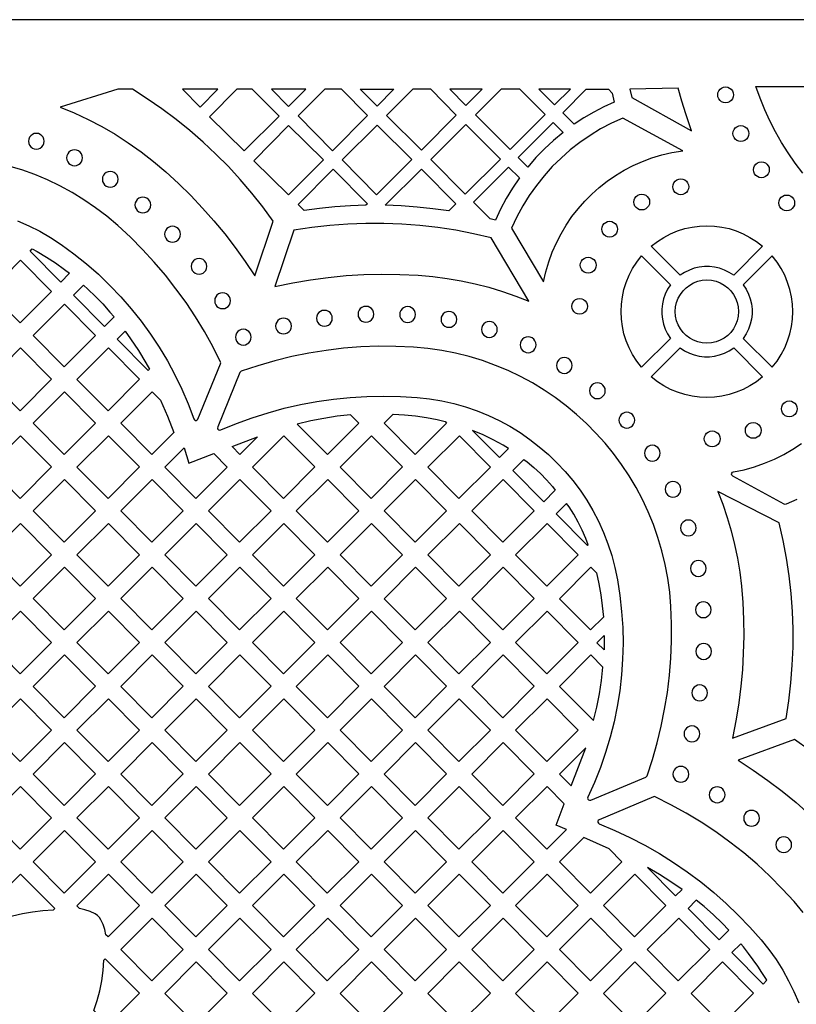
# Model space of a CAD drawing. Header units: millimetres. Extents: x -1358 to 1640, y -1421 to -323.
# Tile 71 of 131: x -166 to -2, y -531 to -323. Entities that reach past the tile are written whole.
import ezdxf

# ---------------------------------------------------------------- set-up
doc = ezdxf.new("R2010")
doc.units = ezdxf.units.MM
doc.layers.add('pattern', color=5, linetype='Continuous', true_color=0x0000ff)

msp = doc.modelspace()

# ---------------------------------------------------------------- linework, layer by layer
at = {"layer": 'pattern'}
for points in [[(1640.39, -1421.13), (1640.39, -323.13), (-1357.61, -323.13), (-1357.61, -1421.13)], [(-135.1, -355.19), (-132.4, -357.68), (-129.81, -360.23), (-127.32, -362.85), (-124.93, -365.54), (-122.65, -368.31), (-120.45, -371.16), (-118.35, -374.1), (-116.33, -377.13), (-112.44, -365.62), (-114.64, -362.61), (-116.95, -359.68), (-119.37, -356.85), (-121.89, -354.11), (-124.51, -351.46), (-127.22, -348.92), (-130.03, -346.48), (-132.92, -344.15), (-135.91, -341.92), (-138.98, -339.81), (-142.13, -337.81), (-145.23, -337.81), (-157.38, -341.57), (-154.41, -342.8), (-151.48, -344.16), (-148.6, -345.66), (-145.77, -347.3), (-143, -349.07), (-140.3, -350.97), (-137.66, -353.02)], [(-127.87, -341.56), (-124.12, -337.81), (-131.59, -337.81)], [(-111.21, -343.44), (-116.84, -337.81), (-120.12, -337.81), (-125.89, -343.58), (-118.59, -350.81)], [(-109.19, -341.42), (-105.58, -337.81), (-112.83, -337.81)], [(-92.53, -343.36), (-98.02, -337.81), (-101.57, -337.81), (-107.18, -343.42), (-99.93, -350.75)], [(-90.54, -341.36), (-94.12, -337.81), (-86.98, -337.81)], [(-73.84, -343.25), (-79.23, -337.81), (-82.98, -337.81), (-88.52, -343.35), (-81.19, -350.61)], [(-71.8, -341.2), (-68.41, -337.81), (-75.21, -337.81)], [(-55.09, -343.12), (-60.42, -337.81), (-64.38, -337.81), (-69.78, -343.21), (-62.47, -350.5)], [(-53.1, -341.11), (-49.79, -337.81), (-56.44, -337.81)], [(-51.37, -342.76), (-46.42, -337.81), (-41.78, -337.81), (-40.97, -338.62), (-40.52, -340.51), (-42.72, -341.52), (-44.86, -342.62), (-46.93, -343.84), (-48.96, -345.16)], [(-37.25, -337.81), (-36.84, -339.56), (-24.24, -346.58), (-25.47, -343.01), (-26.29, -340.3), (-27.03, -337.58)], [(-17.06, -340.65), (-17.5, -340.59), (-17.9, -340.42), (-18.23, -340.16), (-18.5, -339.82), (-18.66, -339.42), (-18.72, -338.98), (-18.66, -338.53), (-18.5, -338.14), (-18.23, -337.8), (-17.9, -337.54), (-17.5, -337.37), (-17.06, -337.31), (-16.61, -337.37), (-16.21, -337.54), (-15.88, -337.8), (-15.62, -338.14), (-15.45, -338.53), (-15.39, -338.98), (-15.45, -339.42), (-15.62, -339.82), (-15.88, -340.16), (-16.21, -340.42), (-16.61, -340.59)], [(-62.17, -367.09), (-55.42, -378.41), (-54.94, -376.26), (-54.33, -374.17), (-53.6, -372.13), (-52.74, -370.16), (-51.76, -368.25), (-50.67, -366.42), (-49.47, -364.66), (-48.17, -362.98), (-46.77, -361.39), (-45.28, -359.89), (-43.7, -358.48), (-42.03, -357.17), (-40.28, -355.96), (-38.46, -354.87), (-36.56, -353.88), (-34.6, -353.01), (-32.58, -352.26), (-30.5, -351.63), (-28.36, -351.14), (-26.06, -350.77), (-38.69, -343.87), (-41.08, -344.96), (-43.4, -346.17), (-45.63, -347.52), (-47.77, -348.99), (-49.81, -350.59), (-51.76, -352.3), (-53.6, -354.11), (-55.33, -356.04), (-56.95, -358.07), (-58.44, -360.19), (-59.81, -362.41), (-61.06, -364.71)], [(-109.18, -360.09), (-116.54, -352.87), (-109.19, -345.44), (-101.82, -352.65)], [(-83.2, -352.61), (-90.53, -345.35), (-97.89, -352.71), (-90.63, -360.05)], [(-64.5, -352.51), (-71.83, -345.25), (-79.19, -352.62), (-71.94, -359.94)], [(-53.41, -344.79), (-51.3, -346.89), (-53.32, -348.57), (-55.23, -350.34), (-57.04, -352.21), (-58.76, -354.2), (-60.79, -352.17)], [(-13.84, -348.8), (-14.28, -348.75), (-14.68, -348.58), (-15.02, -348.32), (-15.28, -347.98), (-15.45, -347.58), (-15.51, -347.14), (-15.45, -346.69), (-15.28, -346.29), (-15.02, -345.96), (-14.68, -345.7), (-14.28, -345.53), (-13.84, -345.47), (-13.4, -345.53), (-13, -345.7), (-12.66, -345.96), (-12.4, -346.29), (-12.23, -346.69), (-12.17, -347.14), (-12.23, -347.58), (-12.4, -347.98), (-12.66, -348.32), (-13, -348.58), (-13.4, -348.75)], [(-162.38, -350.44), (-161.94, -350.38), (-161.54, -350.21), (-161.2, -349.95), (-160.94, -349.61), (-160.78, -349.21), (-160.72, -348.77), (-160.78, -348.33), (-160.94, -347.93), (-161.2, -347.59), (-161.54, -347.33), (-161.94, -347.16), (-162.38, -347.1), (-162.83, -347.16), (-163.22, -347.33), (-163.56, -347.59), (-163.82, -347.93), (-163.99, -348.33), (-164.05, -348.77), (-163.99, -349.21), (-163.82, -349.61), (-163.56, -349.95), (-163.22, -350.21), (-162.83, -350.38)], [(-154.32, -353.91), (-153.88, -353.85), (-153.48, -353.68), (-153.15, -353.42), (-152.89, -353.09), (-152.72, -352.69), (-152.66, -352.24), (-152.72, -351.8), (-152.89, -351.4), (-153.15, -351.07), (-153.48, -350.81), (-153.88, -350.64), (-154.32, -350.58), (-154.77, -350.64), (-155.16, -350.81), (-155.5, -351.07), (-155.76, -351.4), (-155.93, -351.8), (-155.99, -352.24), (-155.93, -352.69), (-155.76, -353.09), (-155.5, -353.42), (-155.16, -353.68), (-154.77, -353.85)], [(-92.59, -361.97), (-92.9, -362.27), (-96.17, -362.38), (-99.42, -362.6), (-102.67, -362.91), (-105.92, -363.33), (-107.17, -362.09), (-99.82, -354.67)], [(-73.93, -361.97), (-75.4, -363.44), (-78.75, -362.98), (-82.11, -362.63), (-85.47, -362.4), (-88.85, -362.27), (-81.2, -354.62)], [(-62.81, -354.19), (-60.51, -356.49), (-61.97, -358.62), (-63.3, -360.81), (-64.5, -363.08), (-65.59, -365.42), (-66.66, -365.15), (-70.23, -361.61)], [(-9.51, -356.45), (-9.95, -356.39), (-10.35, -356.22), (-10.69, -355.96), (-10.95, -355.62), (-11.12, -355.22), (-11.18, -354.78), (-11.12, -354.33), (-10.95, -353.94), (-10.69, -353.6), (-10.35, -353.34), (-9.95, -353.17), (-9.51, -353.11), (-9.07, -353.17), (-8.67, -353.34), (-8.33, -353.6), (-8.07, -353.94), (-7.9, -354.33), (-7.84, -354.78), (-7.9, -355.22), (-8.07, -355.62), (-8.33, -355.96), (-8.67, -356.22), (-9.07, -356.39)], [(-146.8, -358.45), (-146.35, -358.39), (-145.96, -358.22), (-145.62, -357.96), (-145.36, -357.62), (-145.19, -357.23), (-145.13, -356.78), (-145.19, -356.34), (-145.36, -355.94), (-145.62, -355.6), (-145.96, -355.34), (-146.35, -355.18), (-146.8, -355.12), (-147.24, -355.18), (-147.64, -355.34), (-147.98, -355.6), (-148.24, -355.94), (-148.4, -356.34), (-148.46, -356.78), (-148.4, -357.23), (-148.24, -357.62), (-147.98, -357.96), (-147.64, -358.22), (-147.24, -358.39)], [(-26.51, -360.04), (-26.95, -359.98), (-27.35, -359.81), (-27.69, -359.55), (-27.95, -359.21), (-28.12, -358.82), (-28.18, -358.37), (-28.12, -357.93), (-27.95, -357.53), (-27.69, -357.2), (-27.35, -356.93), (-26.95, -356.77), (-26.51, -356.71), (-26.07, -356.77), (-25.67, -356.93), (-25.33, -357.2), (-25.07, -357.53), (-24.9, -357.93), (-24.84, -358.37), (-24.9, -358.82), (-25.07, -359.21), (-25.33, -359.55), (-25.67, -359.81), (-26.07, -359.98)], [(-139.92, -363.86), (-139.47, -363.8), (-139.07, -363.64), (-138.74, -363.38), (-138.48, -363.04), (-138.31, -362.64), (-138.25, -362.2), (-138.31, -361.75), (-138.48, -361.36), (-138.74, -361.02), (-139.07, -360.76), (-139.47, -360.59), (-139.92, -360.53), (-140.36, -360.59), (-140.76, -360.76), (-141.09, -361.02), (-141.35, -361.36), (-141.52, -361.75), (-141.58, -362.2), (-141.52, -362.64), (-141.35, -363.04), (-141.09, -363.38), (-140.76, -363.64), (-140.36, -363.8)], [(-34.74, -363.25), (-35.18, -363.19), (-35.58, -363.02), (-35.92, -362.76), (-36.18, -362.43), (-36.35, -362.03), (-36.41, -361.59), (-36.35, -361.14), (-36.18, -360.74), (-35.92, -360.41), (-35.58, -360.15), (-35.18, -359.98), (-34.74, -359.92), (-34.3, -359.98), (-33.9, -360.15), (-33.56, -360.41), (-33.3, -360.74), (-33.13, -361.14), (-33.08, -361.59), (-33.13, -362.03), (-33.3, -362.43), (-33.56, -362.76), (-33.9, -363.02), (-34.3, -363.19)], [(-4.17, -363.43), (-4.61, -363.37), (-5.01, -363.2), (-5.34, -362.94), (-5.61, -362.6), (-5.77, -362.21), (-5.83, -361.76), (-5.77, -361.32), (-5.61, -360.92), (-5.34, -360.58), (-5.01, -360.32), (-4.61, -360.16), (-4.17, -360.1), (-3.72, -360.16), (-3.32, -360.32), (-2.99, -360.58), (-2.73, -360.92), (-2.56, -361.32), (-2.5, -361.76), (-2.56, -362.21), (-2.73, -362.6), (-2.99, -362.94), (-3.32, -363.2), (-3.72, -363.37)], [(-133.66, -370.03), (-133.22, -369.97), (-132.82, -369.8), (-132.48, -369.54), (-132.22, -369.2), (-132.05, -368.8), (-131.99, -368.36), (-132.05, -367.92), (-132.22, -367.52), (-132.48, -367.18), (-132.82, -366.92), (-133.22, -366.75), (-133.66, -366.69), (-134.1, -366.75), (-134.5, -366.92), (-134.84, -367.18), (-135.1, -367.52), (-135.27, -367.92), (-135.33, -368.36), (-135.27, -368.8), (-135.1, -369.2), (-134.84, -369.54), (-134.5, -369.8), (-134.1, -369.97)], [(-112.08, -379.39), (-108.33, -378.61), (-104.58, -377.96), (-100.84, -377.46), (-97.08, -377.1), (-93.32, -376.87), (-89.53, -376.78), (-85.71, -376.84), (-81.86, -377.02), (-78.79, -377.29), (-75.77, -377.68), (-72.78, -378.19), (-69.84, -378.82), (-66.95, -379.56), (-64.1, -380.42), (-61.3, -381.39), (-58.55, -382.46), (-66.5, -369.12), (-70.22, -368.25), (-73.96, -367.53), (-77.73, -366.95), (-81.51, -366.52), (-85.3, -366.23), (-89.1, -366.08), (-92.9, -366.08), (-96.7, -366.23), (-100.5, -366.52), (-104.28, -366.95), (-108.06, -367.53)], [(-41.5, -368.97), (-41.94, -368.91), (-42.34, -368.74), (-42.68, -368.48), (-42.94, -368.15), (-43.11, -367.75), (-43.17, -367.31), (-43.11, -366.86), (-42.94, -366.46), (-42.68, -366.13), (-42.34, -365.86), (-41.94, -365.7), (-41.5, -365.64), (-41.06, -365.7), (-40.66, -365.86), (-40.32, -366.13), (-40.06, -366.46), (-39.89, -366.86), (-39.83, -367.31), (-39.89, -367.75), (-40.06, -368.15), (-40.32, -368.48), (-40.66, -368.74), (-41.06, -368.91)], [(-15.35, -377.01), (-16.29, -376.4), (-17.28, -375.91), (-18.32, -375.54), (-19.38, -375.29), (-20.45, -375.17), (-21.53, -375.17), (-22.61, -375.29), (-23.67, -375.54), (-24.7, -375.91), (-25.7, -376.4), (-26.64, -377.01), (-32.74, -370.91), (-31.44, -369.9), (-30.07, -369.02), (-28.64, -368.27), (-27.17, -367.66), (-25.66, -367.19), (-24.12, -366.85), (-22.56, -366.65), (-20.99, -366.58), (-19.43, -366.65), (-17.87, -366.85), (-16.33, -367.19), (-14.82, -367.66), (-13.35, -368.27), (-11.92, -369.02), (-10.55, -369.9), (-9.25, -370.91)], [(-155.37, -376.6), (-157.23, -378.47), (-163.71, -371.93), (-163.24, -371.46), (-162.18, -372.02), (-160.23, -373.17), (-158.31, -374.42), (-156.43, -375.77)], [(-128.08, -376.8), (-127.64, -376.74), (-127.24, -376.58), (-126.9, -376.32), (-126.64, -375.98), (-126.47, -375.58), (-126.41, -375.14), (-126.47, -374.69), (-126.64, -374.3), (-126.9, -373.96), (-127.24, -373.7), (-127.64, -373.53), (-128.08, -373.47), (-128.53, -373.53), (-128.92, -373.7), (-129.26, -373.96), (-129.52, -374.3), (-129.69, -374.69), (-129.75, -375.14), (-129.69, -375.58), (-129.52, -375.98), (-129.26, -376.32), (-128.92, -376.58), (-128.53, -376.74)], [(-46.02, -376.57), (-46.47, -376.51), (-46.87, -376.34), (-47.2, -376.08), (-47.46, -375.74), (-47.63, -375.34), (-47.69, -374.9), (-47.63, -374.46), (-47.46, -374.06), (-47.2, -373.72), (-46.87, -373.46), (-46.47, -373.29), (-46.02, -373.23), (-45.58, -373.29), (-45.18, -373.46), (-44.85, -373.72), (-44.59, -374.06), (-44.42, -374.46), (-44.36, -374.9), (-44.42, -375.34), (-44.59, -375.74), (-44.85, -376.08), (-45.18, -376.34), (-45.58, -376.51)], [(-28.66, -379.03), (-29.28, -379.98), (-29.77, -380.97), (-30.14, -382), (-30.38, -383.06), (-30.5, -384.14), (-30.5, -385.22), (-30.38, -386.3), (-30.14, -387.36), (-29.77, -388.39), (-29.28, -389.38), (-28.66, -390.33), (-34.76, -396.43), (-35.78, -395.12), (-36.66, -393.75), (-37.4, -392.33), (-38.01, -390.85), (-38.48, -389.34), (-38.82, -387.8), (-39.02, -386.25), (-39.09, -384.68), (-39.02, -383.11), (-38.82, -381.56), (-38.48, -380.02), (-38.01, -378.51), (-37.4, -377.03), (-36.66, -375.61), (-35.78, -374.24), (-34.76, -372.93)], [(-13.32, -379.03), (-12.71, -379.98), (-12.22, -380.97), (-11.85, -382), (-11.61, -383.06), (-11.48, -384.14), (-11.48, -385.22), (-11.61, -386.3), (-11.85, -387.36), (-12.22, -388.39), (-12.71, -389.38), (-13.32, -390.33), (-7.22, -396.43), (-6.21, -395.12), (-5.33, -393.75), (-4.59, -392.33), (-3.98, -390.85), (-3.5, -389.34), (-3.17, -387.8), (-2.96, -386.25), (-2.9, -384.68), (-2.96, -383.11), (-3.17, -381.56), (-3.5, -380.02), (-3.98, -378.51), (-4.59, -377.03), (-5.33, -375.61), (-6.21, -374.24), (-7.22, -372.93)], [(-165.77, -387.08), (-159.15, -380.46), (-165.69, -373.86), (-172.32, -380.48)], [(-146, -385.8), (-147.99, -387.79), (-154.54, -381.18), (-152.47, -379.1), (-151.54, -379.93), (-149.94, -381.46), (-148.38, -383.07), (-146.86, -384.77)], [(-20.99, -391.35), (-21.98, -391.28), (-22.92, -391.07), (-23.8, -390.73), (-24.62, -390.27), (-25.37, -389.71), (-26.03, -389.06), (-26.59, -388.31), (-27.04, -387.49), (-27.38, -386.61), (-27.59, -385.67), (-27.66, -384.68), (-27.59, -383.7), (-27.38, -382.75), (-27.04, -381.87), (-26.59, -381.05), (-26.03, -380.31), (-25.37, -379.65), (-24.62, -379.09), (-23.8, -378.63), (-22.92, -378.29), (-21.98, -378.08), (-20.99, -378.01), (-20.01, -378.08), (-19.07, -378.29), (-18.18, -378.63), (-17.36, -379.09), (-16.62, -379.65), (-15.96, -380.31), (-15.4, -381.05), (-14.95, -381.87), (-14.61, -382.75), (-14.4, -383.7), (-14.33, -384.68), (-14.4, -385.67), (-14.61, -386.61), (-14.95, -387.49), (-15.4, -388.31), (-15.96, -389.06), (-16.62, -389.71), (-17.36, -390.27), (-18.18, -390.73), (-19.07, -391.07), (-20.01, -391.28)], [(-123.12, -384.05), (-122.67, -384), (-122.27, -383.83), (-121.94, -383.57), (-121.67, -383.23), (-121.51, -382.83), (-121.45, -382.39), (-121.51, -381.95), (-121.67, -381.55), (-121.94, -381.21), (-122.27, -380.95), (-122.67, -380.78), (-123.12, -380.72), (-123.56, -380.78), (-123.96, -380.95), (-124.29, -381.21), (-124.55, -381.55), (-124.72, -381.95), (-124.78, -382.39), (-124.72, -382.83), (-124.55, -383.23), (-124.29, -383.57), (-123.96, -383.83), (-123.56, -384)], [(-47.83, -385.24), (-48.27, -385.18), (-48.67, -385.01), (-49.01, -384.75), (-49.27, -384.41), (-49.44, -384.01), (-49.5, -383.57), (-49.44, -383.13), (-49.27, -382.73), (-49.01, -382.39), (-48.67, -382.13), (-48.27, -381.96), (-47.83, -381.9), (-47.38, -381.96), (-46.99, -382.13), (-46.65, -382.39), (-46.39, -382.73), (-46.22, -383.13), (-46.16, -383.57), (-46.22, -384.01), (-46.39, -384.41), (-46.65, -384.75), (-46.99, -385.01), (-47.38, -385.18)], [(-156.52, -396.32), (-149.9, -389.7), (-156.44, -383.1), (-163.07, -389.72)], [(-92.9, -386.91), (-92.45, -386.85), (-92.05, -386.68), (-91.72, -386.42), (-91.46, -386.08), (-91.29, -385.69), (-91.23, -385.24), (-91.29, -384.8), (-91.46, -384.4), (-91.72, -384.06), (-92.05, -383.8), (-92.45, -383.63), (-92.9, -383.58), (-93.34, -383.63), (-93.74, -383.8), (-94.07, -384.06), (-94.33, -384.4), (-94.5, -384.8), (-94.56, -385.24), (-94.5, -385.69), (-94.33, -386.08), (-94.07, -386.42), (-93.74, -386.68), (-93.34, -386.85)], [(-84.11, -386.96), (-83.66, -386.9), (-83.26, -386.74), (-82.93, -386.48), (-82.67, -386.14), (-82.5, -385.74), (-82.44, -385.3), (-82.5, -384.85), (-82.67, -384.46), (-82.93, -384.12), (-83.26, -383.86), (-83.66, -383.69), (-84.11, -383.63), (-84.55, -383.69), (-84.95, -383.86), (-85.28, -384.12), (-85.54, -384.46), (-85.71, -384.85), (-85.77, -385.3), (-85.71, -385.74), (-85.54, -386.14), (-85.28, -386.48), (-84.95, -386.74), (-84.55, -386.9)], [(-110.26, -389.39), (-109.82, -389.33), (-109.42, -389.16), (-109.08, -388.9), (-108.82, -388.56), (-108.66, -388.16), (-108.6, -387.72), (-108.66, -387.28), (-108.82, -386.88), (-109.08, -386.54), (-109.42, -386.28), (-109.82, -386.11), (-110.26, -386.05), (-110.71, -386.11), (-111.1, -386.28), (-111.44, -386.54), (-111.7, -386.88), (-111.87, -387.28), (-111.93, -387.72), (-111.87, -388.16), (-111.7, -388.56), (-111.44, -388.9), (-111.1, -389.16), (-110.71, -389.33)], [(-101.64, -387.75), (-101.2, -387.69), (-100.8, -387.52), (-100.46, -387.26), (-100.2, -386.92), (-100.04, -386.53), (-99.98, -386.08), (-100.04, -385.64), (-100.2, -385.24), (-100.46, -384.9), (-100.8, -384.64), (-101.2, -384.48), (-101.64, -384.42), (-102.09, -384.48), (-102.48, -384.64), (-102.82, -384.9), (-103.08, -385.24), (-103.25, -385.64), (-103.31, -386.08), (-103.25, -386.53), (-103.08, -386.92), (-102.82, -387.26), (-102.48, -387.52), (-102.09, -387.69)], [(-75.39, -387.99), (-74.95, -387.93), (-74.55, -387.76), (-74.21, -387.5), (-73.95, -387.16), (-73.78, -386.76), (-73.72, -386.32), (-73.78, -385.88), (-73.95, -385.48), (-74.21, -385.14), (-74.55, -384.88), (-74.95, -384.71), (-75.39, -384.65), (-75.83, -384.71), (-76.23, -384.88), (-76.57, -385.14), (-76.83, -385.48), (-77, -385.88), (-77.05, -386.32), (-77, -386.76), (-76.83, -387.16), (-76.57, -387.5), (-76.23, -387.76), (-75.83, -387.93)], [(-66.86, -390.11), (-66.42, -390.05), (-66.02, -389.89), (-65.68, -389.63), (-65.42, -389.29), (-65.25, -388.89), (-65.19, -388.45), (-65.25, -388), (-65.42, -387.61), (-65.68, -387.27), (-66.02, -387.01), (-66.42, -386.84), (-66.86, -386.78), (-67.3, -386.84), (-67.7, -387.01), (-68.04, -387.27), (-68.3, -387.61), (-68.46, -388), (-68.52, -388.45), (-68.46, -388.89), (-68.3, -389.29), (-68.04, -389.63), (-67.7, -389.89), (-67.3, -390.05)], [(-138.5, -396.82), (-138.78, -397.09), (-145.34, -390.47), (-143.67, -388.8), (-142.5, -390.41), (-140.85, -392.88), (-139.27, -395.45)], [(-118.75, -391.74), (-118.3, -391.68), (-117.91, -391.51), (-117.57, -391.25), (-117.31, -390.91), (-117.14, -390.51), (-117.08, -390.07), (-117.14, -389.63), (-117.31, -389.23), (-117.57, -388.89), (-117.91, -388.63), (-118.3, -388.46), (-118.75, -388.41), (-119.19, -388.46), (-119.59, -388.63), (-119.93, -388.89), (-120.19, -389.23), (-120.35, -389.63), (-120.41, -390.07), (-120.35, -390.51), (-120.19, -390.91), (-119.93, -391.25), (-119.59, -391.51), (-119.19, -391.68)], [(-58.7, -393.35), (-58.26, -393.29), (-57.86, -393.12), (-57.52, -392.86), (-57.26, -392.52), (-57.09, -392.13), (-57.03, -391.68), (-57.09, -391.24), (-57.26, -390.84), (-57.52, -390.5), (-57.86, -390.24), (-58.26, -390.08), (-58.7, -390.02), (-59.14, -390.08), (-59.54, -390.24), (-59.88, -390.5), (-60.14, -390.84), (-60.31, -391.24), (-60.36, -391.68), (-60.31, -392.13), (-60.14, -392.52), (-59.88, -392.86), (-59.54, -393.12), (-59.14, -393.29)], [(-165.77, -405.57), (-159.15, -398.95), (-165.69, -392.35), (-172.32, -398.97)], [(-147.27, -405.57), (-140.65, -398.95), (-147.19, -392.35), (-153.82, -398.97)], [(-28.59, -446.88), (-28.84, -443.87), (-29.24, -440.9), (-29.79, -437.99), (-30.48, -435.13), (-31.31, -432.32), (-32.28, -429.58), (-33.37, -426.9), (-34.6, -424.29), (-35.94, -421.75), (-37.41, -419.29), (-38.99, -416.91), (-40.68, -414.61), (-42.48, -412.41), (-44.39, -410.29), (-46.39, -408.27), (-48.49, -406.35), (-50.69, -404.53), (-52.97, -402.82), (-55.34, -401.22), (-57.79, -399.73), (-60.32, -398.37), (-62.92, -397.12), (-65.59, -396.01), (-68.32, -395.02), (-71.12, -394.17), (-73.98, -393.46), (-76.89, -392.88), (-79.85, -392.46), (-82.86, -392.18), (-86.56, -392.01), (-90.25, -391.99), (-93.94, -392.13), (-97.62, -392.41), (-101.28, -392.85), (-104.92, -393.43), (-108.53, -394.17), (-112.12, -395.05), (-115.66, -396.08), (-119.17, -397.25), (-119.35, -397.35), (-119.46, -397.52), (-124.12, -409.01), (-124.15, -409.24), (-124.08, -409.44), (-123.92, -409.59), (-123.72, -409.66), (-123.48, -409.62), (-120.2, -408.28), (-116.88, -407.07), (-113.51, -406), (-110.11, -405.07), (-106.67, -404.28), (-103.21, -403.64), (-99.72, -403.13), (-96.22, -402.77), (-92.7, -402.56), (-89.17, -402.48), (-85.63, -402.55), (-82.09, -402.77), (-79.47, -403.06), (-76.88, -403.49), (-74.35, -404.07), (-71.87, -404.77), (-69.45, -405.61), (-67.08, -406.57), (-64.78, -407.66), (-62.56, -408.86), (-60.4, -410.19), (-58.33, -411.62), (-56.33, -413.16), (-54.43, -414.8), (-52.61, -416.55), (-50.89, -418.39), (-49.27, -420.32), (-47.75, -422.34), (-46.34, -424.45), (-45.04, -426.63), (-43.86, -428.89), (-42.8, -431.23), (-41.86, -433.63), (-41.06, -436.1), (-40.38, -438.63), (-39.85, -441.22), (-39.33, -444.56), (-38.97, -447.9), (-38.75, -451.26), (-38.68, -454.61), (-38.77, -457.96), (-39, -461.29), (-39.37, -464.61), (-39.9, -467.92), (-40.57, -471.19), (-41.39, -474.44), (-42.35, -477.65), (-43.45, -480.82), (-44.7, -483.95), (-46.1, -487.03), (-46.14, -487.26), (-46.08, -487.48), (-45.93, -487.63), (-45.72, -487.71), (-45.48, -487.67), (-33.88, -482.82), (-33.72, -482.71), (-33.62, -482.54), (-32.48, -479.09), (-31.48, -475.6), (-30.62, -472.08), (-29.91, -468.53), (-29.33, -464.96), (-28.89, -461.37), (-28.6, -457.76), (-28.45, -454.14), (-28.45, -450.51)], [(-9.25, -398.45), (-10.55, -399.46), (-11.92, -400.34), (-13.35, -401.09), (-14.82, -401.7), (-16.33, -402.17), (-17.87, -402.51), (-19.43, -402.71), (-20.99, -402.78), (-22.56, -402.71), (-24.12, -402.51), (-25.66, -402.17), (-27.17, -401.7), (-28.64, -401.09), (-30.07, -400.34), (-31.44, -399.46), (-32.74, -398.45), (-26.64, -392.35), (-25.7, -392.96), (-24.7, -393.45), (-23.67, -393.82), (-22.61, -394.07), (-21.54, -394.19), (-20.45, -394.19), (-19.38, -394.07), (-18.32, -393.82), (-17.28, -393.45), (-16.29, -392.96), (-15.34, -392.35)], [(-51.07, -397.7), (-50.62, -397.64), (-50.23, -397.47), (-49.89, -397.21), (-49.63, -396.87), (-49.46, -396.48), (-49.4, -396.03), (-49.46, -395.59), (-49.63, -395.19), (-49.89, -394.85), (-50.23, -394.59), (-50.62, -394.42), (-51.07, -394.37), (-51.51, -394.42), (-51.91, -394.59), (-52.24, -394.85), (-52.51, -395.19), (-52.67, -395.59), (-52.73, -396.03), (-52.67, -396.48), (-52.51, -396.87), (-52.24, -397.21), (-51.91, -397.47), (-51.51, -397.64)], [(-44.09, -403.03), (-43.65, -402.97), (-43.25, -402.8), (-42.91, -402.54), (-42.65, -402.2), (-42.48, -401.8), (-42.42, -401.36), (-42.48, -400.91), (-42.65, -400.52), (-42.91, -400.18), (-43.25, -399.92), (-43.65, -399.75), (-44.09, -399.69), (-44.54, -399.75), (-44.93, -399.92), (-45.27, -400.18), (-45.53, -400.52), (-45.7, -400.91), (-45.76, -401.36), (-45.7, -401.8), (-45.53, -402.2), (-45.27, -402.54), (-44.93, -402.8), (-44.54, -402.97)], [(-156.52, -414.82), (-163.07, -408.22), (-156.44, -401.6), (-149.9, -408.2)], [(-138.02, -414.82), (-144.57, -408.22), (-137.94, -401.6), (-136.2, -403.36), (-134.71, -406.72), (-133.36, -410.15)], [(-3.63, -406.86), (-4.07, -406.8), (-4.47, -406.63), (-4.8, -406.37), (-5.07, -406.03), (-5.23, -405.63), (-5.29, -405.19), (-5.23, -404.75), (-5.07, -404.35), (-4.8, -404.01), (-4.47, -403.75), (-4.07, -403.58), (-3.63, -403.52), (-3.18, -403.58), (-2.78, -403.75), (-2.45, -404.01), (-2.19, -404.35), (-2.02, -404.75), (-1.96, -405.19), (-2.02, -405.63), (-2.19, -406.03), (-2.45, -406.37), (-2.78, -406.63), (-3.18, -406.8)], [(-101.02, -414.82), (-94.4, -408.2), (-96.13, -406.46), (-98.92, -406.76), (-101.73, -407.19), (-104.54, -407.74), (-107.37, -408.41)], [(-77.9, -407.46), (-76.21, -407.87), (-75.89, -408.19), (-82.52, -414.82), (-89.07, -408.22), (-87.16, -406.31), (-84.77, -406.43), (-82.43, -406.67), (-80.14, -407.02)], [(-37.88, -409.23), (-37.44, -409.17), (-37.04, -409.01), (-36.7, -408.75), (-36.44, -408.41), (-36.28, -408.01), (-36.22, -407.57), (-36.28, -407.12), (-36.44, -406.72), (-36.7, -406.39), (-37.04, -406.13), (-37.44, -405.96), (-37.88, -405.9), (-38.33, -405.96), (-38.72, -406.13), (-39.06, -406.39), (-39.32, -406.72), (-39.49, -407.12), (-39.55, -407.57), (-39.49, -408.01), (-39.32, -408.41), (-39.06, -408.75), (-38.72, -409.01), (-38.33, -409.17)], [(-11.22, -411.4), (-11.67, -411.34), (-12.07, -411.17), (-12.4, -410.91), (-12.66, -410.57), (-12.83, -410.17), (-12.89, -409.73), (-12.83, -409.29), (-12.66, -408.89), (-12.4, -408.55), (-12.07, -408.29), (-11.67, -408.12), (-11.22, -408.06), (-10.78, -408.12), (-10.38, -408.29), (-10.05, -408.55), (-9.79, -408.89), (-9.62, -409.29), (-9.56, -409.73), (-9.62, -410.17), (-9.79, -410.57), (-10.05, -410.91), (-10.38, -411.17), (-10.78, -411.34)], [(-165.77, -424.07), (-172.32, -417.46), (-165.69, -410.84), (-159.15, -417.44)], [(-147.27, -424.07), (-153.82, -417.46), (-147.19, -410.84), (-140.65, -417.44)], [(-110.27, -424.07), (-103.65, -417.44), (-110.19, -410.84), (-116.82, -417.46)], [(-91.77, -424.07), (-98.32, -417.46), (-91.7, -410.84), (-85.15, -417.44)], [(-73.27, -424.06), (-66.65, -417.45), (-73.19, -410.84), (-79.82, -417.46)], [(-70.41, -409.73), (-64.74, -415.45), (-62.86, -413.57), (-63.98, -412.87), (-66.05, -411.72), (-68.2, -410.68)], [(-19.88, -413.18), (-20.32, -413.12), (-20.72, -412.96), (-21.06, -412.7), (-21.32, -412.36), (-21.49, -411.96), (-21.55, -411.52), (-21.49, -411.07), (-21.32, -410.67), (-21.06, -410.34), (-20.72, -410.08), (-20.32, -409.91), (-19.88, -409.85), (-19.44, -409.91), (-19.04, -410.08), (-18.7, -410.34), (-18.44, -410.67), (-18.27, -411.07), (-18.21, -411.52), (-18.27, -411.96), (-18.44, -412.36), (-18.7, -412.7), (-19.04, -412.96), (-19.44, -413.12)], [(-121.12, -413.12), (-115.77, -411.07), (-119.48, -414.78)], [(-32.51, -416.2), (-32.06, -416.14), (-31.67, -415.97), (-31.33, -415.71), (-31.07, -415.37), (-30.9, -414.97), (-30.84, -414.53), (-30.9, -414.09), (-31.07, -413.69), (-31.33, -413.35), (-31.67, -413.09), (-32.06, -412.92), (-32.51, -412.86), (-32.95, -412.92), (-33.35, -413.09), (-33.69, -413.35), (-33.95, -413.69), (-34.11, -414.09), (-34.17, -414.53), (-34.11, -414.97), (-33.95, -415.37), (-33.69, -415.71), (-33.35, -415.97), (-32.95, -416.14)], [(-135.32, -417.46), (-131.22, -413.37), (-130.23, -416.61), (-124.98, -414.59), (-122.15, -417.45), (-128.77, -424.07)], [(-53.56, -421.57), (-52.96, -422.32), (-55.41, -424.78), (-61.94, -418.19), (-59.58, -415.84), (-58.9, -416.34), (-57.46, -417.55), (-56.1, -418.83), (-54.8, -420.17)], [(-156.52, -433.31), (-163.07, -426.71), (-156.44, -420.09), (-149.9, -426.69)], [(-138.02, -433.31), (-131.4, -426.69), (-137.94, -420.09), (-144.57, -426.71)], [(-119.52, -433.31), (-112.9, -426.69), (-119.44, -420.09), (-126.07, -426.71)], [(-101.02, -433.31), (-107.57, -426.71), (-100.95, -420.09), (-94.4, -426.69)], [(-82.52, -433.31), (-75.9, -426.69), (-82.44, -420.09), (-89.07, -426.71)], [(-64.03, -433.31), (-57.4, -426.69), (-63.95, -420.09), (-70.57, -426.71)], [(-28.15, -423.81), (-27.71, -423.75), (-27.31, -423.58), (-26.97, -423.32), (-26.71, -422.99), (-26.54, -422.59), (-26.48, -422.15), (-26.54, -421.7), (-26.71, -421.3), (-26.97, -420.97), (-27.31, -420.71), (-27.71, -420.54), (-28.15, -420.48), (-28.59, -420.54), (-28.99, -420.71), (-29.33, -420.97), (-29.59, -421.3), (-29.76, -421.7), (-29.82, -422.15), (-29.76, -422.59), (-29.59, -422.99), (-29.33, -423.32), (-28.99, -423.58), (-28.59, -423.75)], [(-13.42, -445.99), (-13.27, -449.58), (-13.24, -453.14), (-13.32, -456.67), (-13.52, -460.18), (-13.84, -463.67), (-14.28, -467.16), (-14.84, -470.64), (-15.63, -474.64), (-4.31, -470.46), (-3.72, -466.72), (-3.29, -462.97), (-2.99, -459.2), (-2.84, -455.43), (-2.83, -451.66), (-2.96, -447.89), (-3.23, -444.13), (-3.65, -440.38), (-4.21, -436.65), (-4.91, -432.93), (-5.75, -429.24), (-18.7, -422.6), (-17.66, -425.31), (-16.72, -428.08), (-15.89, -430.9), (-15.17, -433.76), (-14.56, -436.67), (-14.07, -439.61), (-13.7, -442.6)], [(-52.77, -427.35), (-46.17, -434.02), (-46.03, -433.88), (-46.54, -432.52), (-47.31, -430.76), (-48.16, -429.05), (-49.08, -427.41), (-50.06, -425.85), (-50.57, -425.14)], [(-165.77, -442.56), (-172.32, -435.96), (-165.69, -429.34), (-159.15, -435.94)], [(-147.27, -442.56), (-140.65, -435.94), (-147.19, -429.34), (-153.82, -435.96)], [(-128.77, -442.56), (-122.15, -435.94), (-128.69, -429.34), (-135.32, -435.96)], [(-110.27, -442.56), (-103.65, -435.94), (-110.19, -429.34), (-116.82, -435.96)], [(-91.77, -442.56), (-85.15, -435.94), (-91.69, -429.34), (-98.32, -435.96)], [(-73.28, -442.56), (-66.65, -435.94), (-73.19, -429.34), (-79.82, -435.96)], [(-54.78, -442.56), (-48.15, -435.94), (-54.7, -429.34), (-61.32, -435.96)], [(-24.91, -431.96), (-24.47, -431.9), (-24.07, -431.73), (-23.73, -431.47), (-23.47, -431.14), (-23.3, -430.74), (-23.24, -430.3), (-23.3, -429.85), (-23.47, -429.45), (-23.73, -429.12), (-24.07, -428.86), (-24.47, -428.69), (-24.91, -428.63), (-25.35, -428.69), (-25.75, -428.86), (-26.09, -429.12), (-26.35, -429.45), (-26.52, -429.85), (-26.58, -430.3), (-26.52, -430.74), (-26.35, -431.14), (-26.09, -431.47), (-25.75, -431.73), (-25.35, -431.9)], [(-22.8, -440.5), (-22.35, -440.44), (-21.96, -440.28), (-21.62, -440.02), (-21.36, -439.68), (-21.19, -439.28), (-21.13, -438.84), (-21.19, -438.39), (-21.36, -437.99), (-21.62, -437.66), (-21.96, -437.4), (-22.35, -437.23), (-22.8, -437.17), (-23.24, -437.23), (-23.64, -437.4), (-23.97, -437.66), (-24.23, -437.99), (-24.4, -438.39), (-24.46, -438.84), (-24.4, -439.28), (-24.23, -439.68), (-23.97, -440.02), (-23.64, -440.28), (-23.24, -440.44)], [(-156.52, -451.81), (-149.9, -445.19), (-156.44, -438.58), (-163.07, -445.2)], [(-138.02, -451.81), (-131.4, -445.19), (-137.94, -438.58), (-144.57, -445.2)], [(-119.52, -451.81), (-112.9, -445.19), (-119.44, -438.58), (-126.07, -445.2)], [(-101.02, -451.81), (-94.4, -445.19), (-100.94, -438.58), (-107.57, -445.2)], [(-82.52, -451.81), (-75.9, -445.19), (-82.44, -438.58), (-89.07, -445.21)], [(-64.03, -451.81), (-57.4, -445.19), (-63.95, -438.58), (-70.57, -445.21)], [(-45.46, -438.59), (-44.29, -439.76), (-43.79, -442.08), (-43.37, -444.4), (-43.05, -446.74), (-42.82, -449.1), (-45.53, -451.81), (-52.07, -445.21)], [(-21.75, -449.21), (-21.31, -449.15), (-20.91, -448.98), (-20.57, -448.72), (-20.31, -448.38), (-20.14, -447.98), (-20.08, -447.54), (-20.14, -447.1), (-20.31, -446.7), (-20.57, -446.36), (-20.91, -446.1), (-21.31, -445.93), (-21.75, -445.87), (-22.19, -445.93), (-22.59, -446.1), (-22.93, -446.36), (-23.19, -446.7), (-23.36, -447.1), (-23.41, -447.54), (-23.36, -447.98), (-23.19, -448.38), (-22.93, -448.72), (-22.59, -448.98), (-22.19, -449.15)], [(-165.77, -461.05), (-159.15, -454.43), (-165.69, -447.83), (-172.32, -454.45)], [(-147.27, -461.05), (-140.65, -454.43), (-147.19, -447.83), (-153.82, -454.45)], [(-128.77, -461.05), (-122.15, -454.43), (-128.69, -447.83), (-135.32, -454.45)], [(-110.27, -461.05), (-103.65, -454.43), (-110.19, -447.83), (-116.82, -454.45)], [(-91.77, -461.05), (-85.15, -454.43), (-91.69, -447.83), (-98.32, -454.45)], [(-73.28, -461.05), (-66.65, -454.43), (-73.19, -447.83), (-79.82, -454.45)], [(-54.78, -461.05), (-48.15, -454.43), (-54.7, -447.83), (-61.32, -454.45)], [(-44.21, -454.49), (-42.65, -452.94), (-42.65, -453.67), (-42.69, -456.02)], [(-21.68, -458), (-21.24, -457.94), (-20.84, -457.78), (-20.51, -457.52), (-20.24, -457.18), (-20.08, -456.78), (-20.02, -456.34), (-20.08, -455.89), (-20.24, -455.5), (-20.51, -455.16), (-20.84, -454.9), (-21.24, -454.73), (-21.68, -454.67), (-22.13, -454.73), (-22.52, -454.9), (-22.86, -455.16), (-23.12, -455.5), (-23.29, -455.89), (-23.35, -456.34), (-23.29, -456.78), (-23.12, -457.18), (-22.86, -457.52), (-22.52, -457.78), (-22.13, -457.94)], [(-156.52, -470.3), (-149.9, -463.68), (-156.44, -457.08), (-163.07, -463.7)], [(-138.02, -470.3), (-131.4, -463.68), (-137.94, -457.08), (-144.57, -463.7)], [(-119.52, -470.3), (-112.9, -463.68), (-119.44, -457.08), (-126.07, -463.7)], [(-101.02, -470.3), (-94.4, -463.68), (-100.94, -457.08), (-107.57, -463.7)], [(-82.52, -470.3), (-75.9, -463.68), (-82.44, -457.08), (-89.07, -463.7)], [(-64.03, -470.3), (-57.4, -463.68), (-63.95, -457.08), (-70.57, -463.7)], [(-42.92, -459.63), (-45.45, -457.08), (-52.07, -463.7), (-44.9, -470.93), (-44.23, -468.08), (-43.67, -465.25), (-43.24, -462.43)], [(-22.52, -466.74), (-22.08, -466.68), (-21.68, -466.51), (-21.34, -466.25), (-21.08, -465.91), (-20.92, -465.52), (-20.86, -465.07), (-20.92, -464.63), (-21.08, -464.23), (-21.34, -463.89), (-21.68, -463.63), (-22.08, -463.47), (-22.52, -463.41), (-22.97, -463.47), (-23.36, -463.63), (-23.7, -463.89), (-23.96, -464.23), (-24.13, -464.63), (-24.19, -465.07), (-24.13, -465.52), (-23.96, -465.91), (-23.7, -466.25), (-23.36, -466.51), (-22.97, -466.68)], [(-165.77, -479.55), (-159.15, -472.93), (-165.69, -466.33), (-172.32, -472.95)], [(-147.27, -479.55), (-140.65, -472.93), (-147.19, -466.33), (-153.82, -472.95)], [(-128.77, -479.55), (-122.15, -472.93), (-128.69, -466.33), (-135.32, -472.95)], [(-110.27, -479.55), (-103.65, -472.93), (-110.19, -466.33), (-116.82, -472.95)], [(-91.77, -479.55), (-85.15, -472.93), (-91.69, -466.33), (-98.32, -472.95)], [(-73.28, -479.55), (-66.65, -472.93), (-73.2, -466.33), (-79.82, -472.95)], [(-54.78, -479.55), (-61.32, -472.95), (-54.7, -466.33), (-48.15, -472.93)], [(-24.15, -475.38), (-23.71, -475.32), (-23.31, -475.15), (-22.97, -474.89), (-22.71, -474.55), (-22.54, -474.15), (-22.49, -473.71), (-22.54, -473.27), (-22.71, -472.87), (-22.97, -472.53), (-23.31, -472.27), (-23.71, -472.1), (-24.15, -472.04), (-24.59, -472.1), (-24.99, -472.27), (-25.33, -472.53), (-25.59, -472.87), (-25.76, -473.27), (-25.82, -473.71), (-25.76, -474.15), (-25.59, -474.55), (-25.33, -474.89), (-24.99, -475.15), (-24.59, -475.32)], [(-156.52, -488.79), (-149.9, -482.17), (-156.44, -475.57), (-163.07, -482.19)], [(-138.02, -488.79), (-131.4, -482.17), (-137.94, -475.57), (-144.57, -482.19)], [(-119.52, -488.79), (-112.9, -482.17), (-119.44, -475.57), (-126.07, -482.19)], [(-101.02, -488.79), (-94.4, -482.17), (-100.94, -475.57), (-107.57, -482.19)], [(-82.53, -488.79), (-75.9, -482.17), (-82.44, -475.57), (-89.07, -482.19)], [(-64.03, -488.79), (-57.4, -482.17), (-63.95, -475.57), (-70.57, -482.19)], [(-49.61, -484.67), (-46.55, -476.67), (-52.07, -482.19)], [(-26.49, -483.9), (-26.05, -483.84), (-25.65, -483.68), (-25.32, -483.41), (-25.05, -483.08), (-24.89, -482.68), (-24.83, -482.24), (-24.89, -481.79), (-25.05, -481.39), (-25.32, -481.06), (-25.65, -480.8), (-26.05, -480.63), (-26.49, -480.57), (-26.94, -480.63), (-27.33, -480.8), (-27.67, -481.06), (-27.93, -481.39), (-28.1, -481.79), (-28.16, -482.24), (-28.1, -482.68), (-27.93, -483.08), (-27.67, -483.41), (-27.33, -483.68), (-26.94, -483.84)], [(-165.77, -498.04), (-172.32, -491.44), (-165.7, -484.82), (-159.15, -491.42)], [(-147.27, -498.04), (-140.65, -491.42), (-147.19, -484.82), (-153.82, -491.44)], [(-128.77, -498.04), (-122.15, -491.42), (-128.69, -484.82), (-135.32, -491.44)], [(-110.27, -498.04), (-103.65, -491.42), (-110.19, -484.82), (-116.82, -491.44)], [(-91.78, -498.04), (-85.15, -491.42), (-91.69, -484.82), (-98.32, -491.44)], [(-73.28, -498.04), (-66.65, -491.42), (-73.2, -484.82), (-79.82, -491.44)], [(-52.77, -492.94), (-51.07, -488.48), (-54.7, -484.82), (-61.32, -491.44), (-54.78, -498.04), (-50.63, -493.9)], [(-18.84, -488.23), (-18.4, -488.17), (-18, -488), (-17.66, -487.74), (-17.4, -487.4), (-17.23, -487), (-17.17, -486.56), (-17.23, -486.12), (-17.4, -485.72), (-17.66, -485.38), (-18, -485.12), (-18.4, -484.95), (-18.84, -484.89), (-19.28, -484.95), (-19.68, -485.12), (-20.02, -485.38), (-20.28, -485.72), (-20.45, -486.12), (-20.51, -486.56), (-20.45, -487), (-20.28, -487.4), (-20.02, -487.74), (-19.68, -488), (-19.28, -488.17)], [(-11.58, -493.17), (-11.14, -493.12), (-10.74, -492.95), (-10.4, -492.69), (-10.14, -492.35), (-9.97, -491.95), (-9.91, -491.51), (-9.97, -491.06), (-10.14, -490.67), (-10.4, -490.33), (-10.74, -490.07), (-11.14, -489.9), (-11.58, -489.84), (-12.02, -489.9), (-12.42, -490.07), (-12.76, -490.33), (-13.02, -490.67), (-13.18, -491.06), (-13.24, -491.51), (-13.18, -491.95), (-13.02, -492.35), (-12.76, -492.69), (-12.42, -492.95), (-12.02, -493.12)], [(-156.52, -507.29), (-163.07, -500.69), (-156.45, -494.07), (-149.9, -500.67)], [(-138.02, -507.29), (-131.4, -500.67), (-137.94, -494.07), (-144.57, -500.69)], [(-119.52, -507.29), (-112.9, -500.67), (-119.44, -494.07), (-126.07, -500.69)], [(-101.03, -507.29), (-94.4, -500.67), (-100.94, -494.07), (-107.57, -500.69)], [(-82.53, -507.29), (-75.9, -500.67), (-82.45, -494.07), (-89.07, -500.69)], [(-64.03, -507.29), (-57.4, -500.67), (-63.95, -494.07), (-70.57, -500.69)], [(-45.53, -507.29), (-38.9, -500.67), (-41.61, -497.94), (-46.93, -495.55), (-52.07, -500.69)], [(-4.8, -498.75), (-4.36, -498.69), (-3.96, -498.52), (-3.62, -498.26), (-3.36, -497.93), (-3.19, -497.53), (-3.13, -497.09), (-3.19, -496.64), (-3.36, -496.24), (-3.62, -495.91), (-3.96, -495.65), (-4.36, -495.48), (-4.8, -495.42), (-5.24, -495.48), (-5.64, -495.65), (-5.98, -495.91), (-6.24, -496.24), (-6.41, -496.64), (-6.47, -497.09), (-6.41, -497.53), (-6.24, -497.93), (-5.98, -498.26), (-5.64, -498.52), (-5.24, -498.69)], [(-27.61, -507.87), (-26.24, -506.5), (-28.58, -504.89), (-31.02, -503.35), (-33.54, -501.89)], [(-158.5, -510.57), (-158.85, -510.9), (-161.04, -511.05), (-163.19, -511.31), (-165.33, -511.67), (-167.44, -512.14), (-169.56, -512.72), (-172.32, -509.93), (-165.7, -503.32)], [(-147.27, -516.54), (-147.71, -516.1), (-147.95, -515), (-148.29, -513.94), (-148.75, -512.91), (-149.07, -512.4), (-149.48, -511.99), (-149.98, -511.66), (-151.05, -511.17), (-152.15, -510.8), (-153.3, -510.54), (-153.86, -509.98), (-147.19, -503.31), (-140.65, -509.92)], [(-128.77, -516.54), (-122.15, -509.92), (-128.69, -503.31), (-135.32, -509.93)], [(-110.28, -516.54), (-103.65, -509.92), (-110.19, -503.31), (-116.82, -509.93)], [(-91.78, -516.54), (-85.15, -509.92), (-91.7, -503.31), (-98.32, -509.93)], [(-73.28, -516.54), (-66.65, -509.92), (-73.2, -503.31), (-79.82, -509.93)], [(-54.78, -516.54), (-48.15, -509.92), (-54.7, -503.31), (-61.32, -509.93)], [(-36.28, -516.54), (-29.65, -509.92), (-36.2, -503.31), (-42.82, -509.93)], [(-18.43, -517.13), (-16.38, -515.08), (-17.78, -513.62), (-19.63, -511.84), (-21.6, -510.1), (-23.23, -508.78), (-24.97, -510.53)], [(-138.02, -525.78), (-144.57, -519.18), (-137.95, -512.56), (-131.4, -519.16)], [(-119.53, -525.78), (-112.9, -519.16), (-119.44, -512.56), (-126.07, -519.18)], [(-101.03, -525.78), (-94.4, -519.16), (-100.95, -512.56), (-107.57, -519.18)], [(-82.53, -525.78), (-75.9, -519.16), (-82.45, -512.56), (-89.07, -519.18)], [(-64.03, -525.78), (-57.4, -519.16), (-63.95, -512.56), (-70.57, -519.18)], [(-45.53, -525.78), (-38.9, -519.16), (-45.45, -512.56), (-52.07, -519.18)], [(-27.03, -525.78), (-20.4, -519.16), (-26.95, -512.56), (-33.57, -519.18)], [(-9.17, -526.47), (-8.37, -525.67), (-8.6, -525.29), (-9.39, -524.02), (-10.26, -522.71), (-11.22, -521.37), (-12.2, -520.05), (-13.3, -518.62), (-13.84, -517.96), (-15.73, -519.85)], [(-147.27, -535.03), (-150.23, -532.04), (-149.53, -529.96), (-148.97, -527.87), (-148.55, -525.76), (-148.28, -523.61), (-148.15, -521.41), (-147.86, -521.13), (-140.65, -528.41)], [(-128.77, -535.03), (-135.32, -528.43), (-128.7, -521.81), (-122.15, -528.41)], [(-110.28, -535.03), (-103.65, -528.41), (-110.2, -521.81), (-116.82, -528.43)], [(-91.78, -535.03), (-85.15, -528.41), (-91.7, -521.81), (-98.32, -528.43)], [(-73.28, -535.03), (-66.65, -528.41), (-73.2, -521.81), (-79.82, -528.43)], [(-54.78, -535.03), (-48.15, -528.41), (-54.7, -521.81), (-61.32, -528.43)], [(-36.28, -535.03), (-29.65, -528.41), (-36.2, -521.81), (-42.82, -528.43)], [(-17.78, -535.03), (-11.15, -528.41), (-17.7, -521.81), (-24.32, -528.43)]]:
    msp.add_lwpolyline(points, close=True, dxfattribs=at)
for points in [[(-0.75, -355.49), (-2.37, -353.37), (-3.88, -351.22), (-5.28, -349.02), (-6.56, -346.78), (-7.74, -344.48), (-8.81, -342.13), (-9.79, -339.7), (-10.67, -337.21), (2.57, -337.21)], [(-166.32, -365.53), (-163.96, -366.56), (-161.64, -367.74), (-159.38, -369.05), (-157.17, -370.5), (-154.44, -372.5), (-151.81, -374.61), (-149.29, -376.82), (-146.87, -379.15), (-144.57, -381.57), (-142.37, -384.1), (-140.29, -386.71), (-138.32, -389.42), (-136.48, -392.21), (-134.76, -395.08), (-133.17, -398.03), (-131.71, -401.06), (-130.38, -404.15), (-129.19, -407.31), (-129.06, -407.51), (-128.86, -407.62), (-128.65, -407.62), (-128.44, -407.53), (-128.3, -407.34), (-123.53, -395.7), (-123.49, -395.51), (-123.54, -395.32), (-125.18, -392.07), (-126.94, -388.9), (-128.82, -385.8), (-130.82, -382.78), (-132.94, -379.85), (-135.17, -377), (-137.52, -374.24), (-139.97, -371.58), (-142.53, -369.01), (-145.2, -366.54), (-147.51, -364.59), (-149.89, -362.78), (-152.34, -361.11), (-154.85, -359.57), (-157.42, -358.18), (-160.04, -356.92), (-162.71, -355.8), (-165.42, -354.82), (-168.17, -353.98)], [(-2.03, -424.3), (-4.3, -425.29), (-4.5, -425.33), (-4.7, -425.26), (-15.53, -419.36), (-15.71, -419.19), (-15.78, -418.97), (-15.74, -418.75), (-15.6, -418.57), (-15.38, -418.47), (-13.14, -418.01), (-10.96, -417.41), (-8.84, -416.67), (-6.78, -415.8), (-4.8, -414.81), (-2.89, -413.69), (-1.07, -412.46)], [(0.61, -477.14), (-2.53, -474.88), (-14.44, -479.27), (-11.23, -481.36), (-8.12, -483.55), (-5.11, -485.83), (-2.19, -488.22), (0.63, -490.72)], [(-0.7, -511.41), (-2.63, -509.09), (-5.13, -506.36), (-7.73, -503.73), (-10.43, -501.22), (-13.23, -498.82), (-16.13, -496.54), (-19.12, -494.38), (-22.19, -492.34), (-25.35, -490.43), (-28.58, -488.65), (-31.9, -487), (-32.09, -486.95), (-32.29, -486.99), (-43.7, -491.81), (-43.89, -491.95), (-43.98, -492.15), (-43.98, -492.36), (-43.88, -492.56), (-43.69, -492.7), (-40.42, -494.06), (-37.22, -495.56), (-34.08, -497.19), (-31.02, -498.94), (-28.03, -500.81), (-25.13, -502.8), (-22.3, -504.91), (-19.57, -507.13), (-16.93, -509.47), (-14.38, -511.91), (-11.93, -514.47), (-9.58, -517.12), (-7.93, -519.18), (-6.41, -521.32), (-5.02, -523.51), (-3.77, -525.76), (-2.64, -528.07), (-1.65, -530.42)]]:
    msp.add_lwpolyline(points, dxfattribs=at)

doc.saveas('drawing.dxf')
